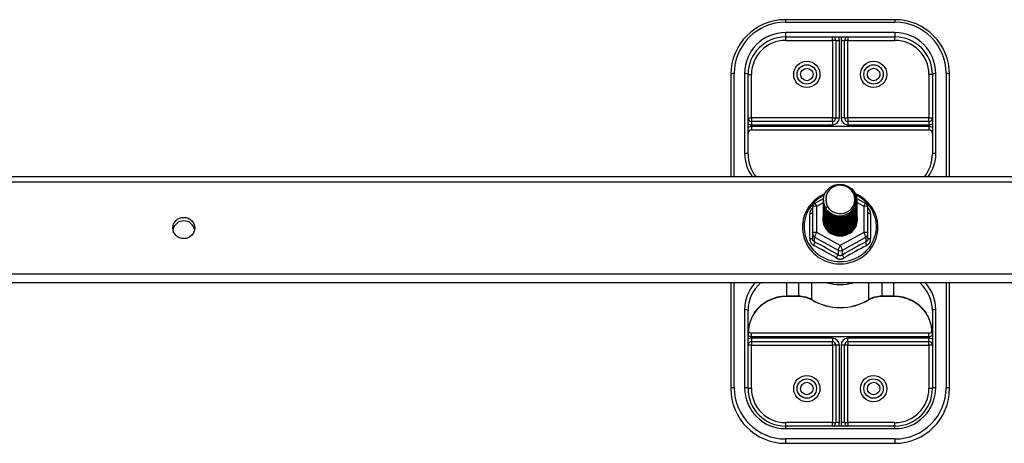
# Model space of a CAD drawing. Header units: inches. Extents: x 48.1 to 120.1, y 31.5 to 55.7.
# Tile 49 of 82: x 84.1 to 93.1, y 44.7 to 48.6. Entities that reach past the tile are written whole.
import ezdxf

# ---------------------------------------------------------------- set-up
doc = ezdxf.new("R2010")
doc.units = ezdxf.units.IN
doc.header["$MEASUREMENT"] = 0
doc.layers.add('Visible Edges(ANSI)', color=7, linetype='Continuous', lineweight=25)
doc.layers.add('Visible Tangent Edges(ANSI)', color=7, linetype='Continuous', lineweight=25)

msp = doc.modelspace()

# ---------------------------------------------------------------- linework, layer by layer
at = {"layer": 'Visible Edges(ANSI)'}
for p, q in [((92.0538, 48.5901), (91.0538, 48.5901)), ((91.0538, 48.4326), (92.0538, 48.4326)), ((91.5145, 48.4011), (91.5145, 47.6929)), ((91.5932, 47.6929), (91.5932, 48.4011)), ((90.5538, 48.0901), (90.5538, 47.1565)), ((90.7113, 47.3608), (90.7113, 48.0901)), ((92.3963, 48.0901), (92.3963, 47.3608)), ((92.5538, 47.1565), (92.5538, 48.0901)), ((91.483, 47.6615), (90.7428, 47.6615)), ((92.3649, 47.6615), (91.6247, 47.6615)), ((90.7428, 47.5827), (92.3649, 47.5827)), ((64.5538, 47.1565), (118.5538, 47.1565)), ((91.3201, 46.9113), (91.401, 46.9565)), ((91.4003, 46.9415), (91.4003, 46.9419)), ((91.4003, 46.9289), (91.4003, 46.9293)), ((91.4003, 46.9164), (91.4003, 46.9168)), ((91.4003, 46.9038), (91.4003, 46.9043)), ((91.4003, 46.8913), (91.4003, 46.8917)), ((91.7058, 46.9569), (91.7876, 46.9113)), ((91.7074, 46.9352), (91.7074, 46.9356)), ((91.7074, 46.9227), (91.7074, 46.9231)), ((91.7074, 46.9101), (91.7074, 46.9105)), ((91.7074, 46.8976), (91.7074, 46.898)), ((91.2999, 46.8769), (91.2999, 46.6373)), ((91.4003, 46.8788), (91.4003, 46.8792)), ((91.4003, 46.8662), (91.4003, 46.8666)), ((91.4003, 46.8537), (91.4003, 46.8541)), ((91.4003, 46.8412), (91.4003, 46.8416)), ((91.4003, 46.8286), (91.4003, 46.829)), ((91.4003, 46.8161), (91.4003, 46.8165)), ((91.4003, 46.8035), (91.4003, 46.8039)), ((91.7074, 46.885), (91.7074, 46.8854)), ((91.7074, 46.8725), (91.7074, 46.8729)), ((91.7074, 46.86), (91.7074, 46.8604)), ((91.7074, 46.8474), (91.7074, 46.8478)), ((91.7074, 46.8349), (91.7074, 46.8353)), ((91.7074, 46.8223), (91.7074, 46.8228)), ((91.7074, 46.8098), (91.7074, 46.8102)), ((91.8078, 46.6373), (91.8078, 46.8769)), ((91.4003, 46.791), (91.4003, 46.7914)), ((91.4003, 46.7785), (91.4003, 46.7789)), ((91.4003, 46.7659), (91.4003, 46.7663)), ((91.7074, 46.7973), (91.7074, 46.7977)), ((91.7074, 46.7847), (91.7074, 46.7851)), ((91.7074, 46.7722), (91.7074, 46.7726)), ((91.2999, 46.6373), (91.2999, 46.5925)), ((91.5351, 46.6214), (91.5341, 46.6158)), ((91.8078, 46.5925), (91.8078, 46.6373)), ((118.5538, 46.1854), (64.5538, 46.1854)), ((90.5538, 46.1854), (90.5538, 45.22)), ((92.5538, 45.22), (92.5538, 46.1854)), ((91.0656, 46.0635), (91.1717, 46.0635)), ((91.9359, 46.0635), (92.042, 46.0635)), ((90.7113, 45.22), (90.7113, 45.9332)), ((92.3963, 45.9332), (92.3963, 45.22)), ((92.3649, 45.7274), (90.7428, 45.7274)), ((90.7428, 45.6486), (91.483, 45.6486)), ((91.6247, 45.6486), (92.3649, 45.6486)), ((91.5145, 45.6171), (91.5145, 44.909)), ((91.5932, 44.909), (91.5932, 45.6171)), ((92.0538, 44.8775), (91.0538, 44.8775)), ((91.0538, 44.72), (92.0538, 44.72))]:
    msp.add_line(p, q, dxfattribs=at)
at = {"layer": 'Visible Edges(ANSI)', "flags": 128}
for points in [[(90.7113, 47.3608), (90.7124, 47.3335), (90.7159, 47.3064), (90.7215, 47.2796), (90.7293, 47.2533), (90.7394, 47.2277), (90.7515, 47.2029), (90.7656, 47.1791), (90.7817, 47.1565)], [(92.326, 47.1565), (92.342, 47.1791), (92.3562, 47.2029), (92.3683, 47.2277), (92.3783, 47.2533), (92.3862, 47.2796), (92.3918, 47.3064), (92.3952, 47.3335), (92.3963, 47.3608)], [(91.4212, 46.8681), (91.4048, 46.9067), (91.4004, 46.9482), (91.4085, 46.9891), (91.4283, 47.0262), (91.4584, 47.0564), (91.4961, 47.0771), (91.5385, 47.0867), (91.5821, 47.0843), (91.6235, 47.0701), (91.6592, 47.0452), (91.6864, 47.0116), (91.7029, 46.9718), (91.7072, 46.9292), (91.6992, 46.8871), (91.6794, 46.8489), (91.6494, 46.8176), (91.6117, 46.7957), (91.5693, 46.7849), (91.5256, 46.7861), (91.4843, 46.7992), (91.4485, 46.8229), (91.4213, 46.8554), (91.4048, 46.8939), (91.4004, 46.9354)], [(91.4398, 46.8435), (91.4626, 46.8247), (91.4887, 46.8105), (91.5173, 46.8016), (91.5472, 46.7984), (91.5771, 46.801), (91.606, 46.8093), (91.6326, 46.8231), (91.6558, 46.8418), (91.6746, 46.8646), (91.6883, 46.8907), (91.6961, 46.919), (91.6978, 46.9482), (91.6933, 46.9771), (91.6826, 47.0045), (91.6663, 47.0291), (91.6451, 47.0498), (91.6198, 47.0657), (91.5917, 47.076), (91.5619, 47.0802), (91.532, 47.0782), (91.5033, 47.0699), (91.4773, 47.0557), (91.4551, 47.0364), (91.438, 47.0128)], [(91.4124, 46.9989), (91.3917, 46.989), (91.3716, 46.9778), (91.3524, 46.9654), (91.3341, 46.9517), (91.3168, 46.9369), (91.3005, 46.9209), (91.2854, 46.904), (91.2715, 46.8861), (91.2588, 46.8673), (91.2474, 46.8477), (91.2375, 46.8274), (91.2289, 46.8065), (91.2218, 46.7852), (91.2162, 46.7633), (91.2122, 46.7412), (91.2097, 46.7189), (91.2087, 46.6964), (91.2093, 46.6739), (91.2114, 46.6515), (91.2151, 46.6293), (91.2203, 46.6074), (91.227, 46.5859), (91.2352, 46.5649), (91.2448, 46.5445), (91.2559, 46.5247), (91.2682, 46.5057), (91.2818, 46.4876), (91.2967, 46.4704), (91.3127, 46.4542), (91.3297, 46.4391), (91.3478, 46.4251), (91.3668, 46.4124), (91.3866, 46.4009), (91.4072, 46.3907), (91.4284, 46.3819), (91.4502, 46.3744), (91.4724, 46.3684), (91.495, 46.3639), (91.5179, 46.3608), (91.5409, 46.3592), (91.5639, 46.3591), (91.587, 46.3605), (91.6098, 46.3634), (91.6325, 46.3678), (91.6547, 46.3736), (91.6766, 46.3808), (91.6979, 46.3895), (91.7185, 46.3995), (91.7384, 46.4109), (91.7575, 46.4235), (91.7757, 46.4373), (91.7929, 46.4523), (91.8091, 46.4683), (91.8241, 46.4854), (91.8378, 46.5034), (91.8504, 46.5223), (91.8615, 46.542), (91.8713, 46.5623), (91.8797, 46.5833), (91.8866, 46.6047), (91.892, 46.6266), (91.8959, 46.6488), (91.8982, 46.6711), (91.899, 46.6936)], [(91.438, 47.0128), (91.4367, 47.0103), (91.4355, 47.0077), (91.4343, 47.0052), (91.4332, 47.0026), (91.4322, 47), (91.4312, 46.9973), (91.4303, 46.9947), (91.4294, 46.992), (91.4286, 46.9893), (91.4279, 46.9866), (91.4272, 46.9838), (91.4266, 46.9811), (91.426, 46.9783), (91.4255, 46.9756), (91.4251, 46.9728), (91.4247, 46.97), (91.4244, 46.9672), (91.4242, 46.9644), (91.424, 46.9616), (91.4239, 46.9588), (91.4238, 46.956), (91.4239, 46.9532), (91.424, 46.9504), (91.4241, 46.9476)], [(91.899, 46.6936), (91.8981, 46.7178), (91.8954, 46.7419), (91.8909, 46.7658), (91.8846, 46.7892), (91.8766, 46.8122), (91.8669, 46.8345), (91.8556, 46.8561), (91.8427, 46.8768), (91.8283, 46.8965), (91.8124, 46.9152), (91.7953, 46.9327), (91.7768, 46.949), (91.7573, 46.964), (91.7366, 46.9775), (91.715, 46.9895), (91.6926, 47)], [(91.4003, 46.9415), (91.4004, 46.937), (91.4006, 46.9325), (91.4009, 46.928), (91.4014, 46.9236), (91.4021, 46.9192), (91.4029, 46.9147), (91.4038, 46.9104), (91.4049, 46.906), (91.4061, 46.9017), (91.4074, 46.8974), (91.4089, 46.8931), (91.4105, 46.8889), (91.4123, 46.8848), (91.4141, 46.8807), (91.4162, 46.8766), (91.4183, 46.8727), (91.4206, 46.8688), (91.423, 46.8649), (91.4255, 46.8611), (91.4281, 46.8574), (91.4309, 46.8538), (91.4337, 46.8503), (91.4367, 46.8468), (91.4398, 46.8435)], [(91.4003, 46.9289), (91.4016, 46.9098), (91.4055, 46.891), (91.412, 46.8729), (91.4209, 46.8557), (91.432, 46.8398), (91.4453, 46.8255), (91.4604, 46.813), (91.4771, 46.8024), (91.4951, 46.7941), (91.5141, 46.7881), (91.5338, 46.7846), (91.5538, 46.7836), (91.5739, 46.7851), (91.5936, 46.7892), (91.6126, 46.7957), (91.6306, 46.8045), (91.6473, 46.8156), (91.6624, 46.8286), (91.6756, 46.8435), (91.6868, 46.8599), (91.6957, 46.8776), (91.7021, 46.8962), (91.7061, 46.9155), (91.7074, 46.9352)], [(91.4003, 46.9164), (91.4016, 46.8973), (91.4055, 46.8785), (91.412, 46.8603), (91.4209, 46.8432), (91.432, 46.8273), (91.4453, 46.813), (91.4604, 46.8004), (91.4771, 46.7899), (91.4951, 46.7816), (91.5141, 46.7756), (91.5338, 46.772), (91.5538, 46.771), (91.5739, 46.7726), (91.5936, 46.7766), (91.6126, 46.7831), (91.6306, 46.792), (91.6473, 46.803), (91.6624, 46.8161), (91.6756, 46.831), (91.6868, 46.8474), (91.6957, 46.865), (91.7021, 46.8837), (91.7061, 46.903), (91.7074, 46.9227)], [(91.4003, 46.9038), (91.4016, 46.8847), (91.4055, 46.8659), (91.412, 46.8478), (91.4209, 46.8306), (91.432, 46.8148), (91.4453, 46.8004), (91.4604, 46.7879), (91.4771, 46.7773), (91.4951, 46.769), (91.5141, 46.763), (91.5338, 46.7595), (91.5538, 46.7585), (91.5739, 46.76), (91.5936, 46.7641), (91.6126, 46.7706), (91.6306, 46.7794), (91.6473, 46.7905), (91.6624, 46.8036), (91.6756, 46.8184), (91.6868, 46.8348), (91.6957, 46.8525), (91.7021, 46.8712), (91.7061, 46.8905), (91.7074, 46.9101)], [(91.4003, 46.8913), (91.4016, 46.8722), (91.4055, 46.8534), (91.412, 46.8353), (91.4209, 46.8181), (91.432, 46.8022), (91.4453, 46.7879), (91.4604, 46.7753), (91.4771, 46.7648), (91.4951, 46.7565), (91.5141, 46.7505), (91.5338, 46.747), (91.5538, 46.746), (91.5739, 46.7475), (91.5936, 46.7515), (91.6126, 46.758), (91.6306, 46.7669), (91.6473, 46.778), (91.6624, 46.791), (91.6756, 46.8059), (91.6868, 46.8223), (91.6957, 46.84), (91.7021, 46.8586), (91.7061, 46.8779), (91.7074, 46.8976)], [(91.7072, 46.9291), (91.7067, 46.9089), (91.7034, 46.889), (91.6974, 46.8697), (91.6888, 46.8513), (91.6778, 46.8342), (91.6645, 46.8187), (91.6493, 46.805), (91.6323, 46.7934), (91.614, 46.7841), (91.5945, 46.7773), (91.5743, 46.773), (91.5537, 46.7715), (91.5332, 46.7725), (91.513, 46.7763), (91.4935, 46.7826), (91.4752, 46.7913), (91.4582, 46.8024), (91.443, 46.8156), (91.4298, 46.8306), (91.4188, 46.8471), (91.4102, 46.865), (91.4042, 46.8838), (91.4009, 46.9032), (91.4004, 46.9229)], [(91.7072, 46.9166), (91.7067, 46.8964), (91.7034, 46.8765), (91.6974, 46.8571), (91.6888, 46.8388), (91.6778, 46.8216), (91.6645, 46.8061), (91.6493, 46.7924), (91.6323, 46.7809), (91.614, 46.7716), (91.5945, 46.7648), (91.5743, 46.7605), (91.5537, 46.7589), (91.5332, 46.76), (91.513, 46.7637), (91.4935, 46.77), (91.4752, 46.7788), (91.4582, 46.7899), (91.443, 46.803), (91.4298, 46.818), (91.4188, 46.8346), (91.4102, 46.8525), (91.4042, 46.8713), (91.4009, 46.8907), (91.4004, 46.9103)], [(91.7072, 46.904), (91.7067, 46.8839), (91.7034, 46.8639), (91.6974, 46.8446), (91.6888, 46.8262), (91.6778, 46.8091), (91.6645, 46.7936), (91.6493, 46.7799), (91.6323, 46.7683), (91.614, 46.759), (91.5945, 46.7522), (91.5743, 46.748), (91.5537, 46.7464), (91.5332, 46.7475), (91.513, 46.7512), (91.4935, 46.7575), (91.4752, 46.7663), (91.4582, 46.7773), (91.443, 46.7905), (91.4298, 46.8055), (91.4188, 46.8221), (91.4102, 46.8399), (91.4042, 46.8587), (91.4009, 46.8781), (91.4004, 46.8978)], [(91.7072, 46.8915), (91.7067, 46.8713), (91.7034, 46.8514), (91.6974, 46.8321), (91.6888, 46.8137), (91.6778, 46.7966), (91.6645, 46.781), (91.6493, 46.7674), (91.6323, 46.7558), (91.614, 46.7465), (91.5945, 46.7397), (91.5743, 46.7354), (91.5537, 46.7338), (91.5332, 46.7349), (91.513, 46.7386), (91.4935, 46.745), (91.4752, 46.7537), (91.4582, 46.7648), (91.443, 46.7779), (91.4298, 46.7929), (91.4188, 46.8095), (91.4102, 46.8274), (91.4042, 46.8462), (91.4009, 46.8656), (91.4004, 46.8852)], [(91.4241, 46.9476), (91.424, 46.9448), (91.4239, 46.942), (91.4239, 46.9392), (91.424, 46.9364), (91.4241, 46.9336), (91.4243, 46.9308), (91.4245, 46.928), (91.4248, 46.9252), (91.4252, 46.9225), (91.4257, 46.9197), (91.4262, 46.9169), (91.4267, 46.9142), (91.4274, 46.9114), (91.4281, 46.9087), (91.4288, 46.906), (91.4296, 46.9033), (91.4305, 46.9006), (91.4315, 46.898), (91.4325, 46.8953), (91.4335, 46.8927), (91.4346, 46.8901), (91.4358, 46.8876), (91.437, 46.885), (91.4383, 46.8825)], [(91.4003, 46.8788), (91.4016, 46.8596), (91.4055, 46.8409), (91.412, 46.8227), (91.4209, 46.8056), (91.432, 46.7897), (91.4453, 46.7753), (91.4604, 46.7628), (91.4771, 46.7523), (91.4951, 46.7439), (91.5141, 46.738), (91.5338, 46.7344), (91.5538, 46.7334), (91.5739, 46.735), (91.5936, 46.739), (91.6126, 46.7455), (91.6306, 46.7544), (91.6473, 46.7654), (91.6624, 46.7785), (91.6756, 46.7933), (91.6868, 46.8098), (91.6957, 46.8274), (91.7021, 46.8461), (91.7061, 46.8654), (91.7074, 46.885)], [(91.4003, 46.8662), (91.4016, 46.8471), (91.4055, 46.8283), (91.412, 46.8102), (91.4209, 46.793), (91.432, 46.7771), (91.4453, 46.7628), (91.4604, 46.7503), (91.4771, 46.7397), (91.4951, 46.7314), (91.5141, 46.7254), (91.5338, 46.7219), (91.5538, 46.7209), (91.5739, 46.7224), (91.5936, 46.7265), (91.6126, 46.733), (91.6306, 46.7418), (91.6473, 46.7529), (91.6624, 46.7659), (91.6756, 46.7808), (91.6868, 46.7972), (91.6957, 46.8149), (91.7021, 46.8335), (91.7061, 46.8529), (91.7074, 46.8725)], [(91.4003, 46.8537), (91.4016, 46.8346), (91.4055, 46.8158), (91.412, 46.7977), (91.4209, 46.7805), (91.432, 46.7646), (91.4453, 46.7503), (91.4604, 46.7377), (91.4771, 46.7272), (91.4951, 46.7189), (91.5141, 46.7129), (91.5338, 46.7094), (91.5538, 46.7083), (91.5739, 46.7099), (91.5936, 46.7139), (91.6126, 46.7204), (91.6306, 46.7293), (91.6473, 46.7403), (91.6624, 46.7534), (91.6756, 46.7683), (91.6868, 46.7847), (91.6957, 46.8024), (91.7021, 46.821), (91.7061, 46.8403), (91.7074, 46.86)], [(91.4003, 46.8412), (91.4016, 46.822), (91.4055, 46.8032), (91.412, 46.7851), (91.4209, 46.768), (91.432, 46.7521), (91.4453, 46.7377), (91.4604, 46.7252), (91.4771, 46.7147), (91.4951, 46.7063), (91.5141, 46.7003), (91.5338, 46.6968), (91.5538, 46.6958), (91.5739, 46.6973), (91.5936, 46.7014), (91.6126, 46.7079), (91.6306, 46.7167), (91.6473, 46.7278), (91.6624, 46.7409), (91.6756, 46.7557), (91.6868, 46.7721), (91.6957, 46.7898), (91.7021, 46.8085), (91.7061, 46.8278), (91.7074, 46.8474)], [(91.4003, 46.8286), (91.4016, 46.8095), (91.4055, 46.7907), (91.412, 46.7726), (91.4209, 46.7554), (91.432, 46.7395), (91.4453, 46.7252), (91.4604, 46.7126), (91.4771, 46.7021), (91.4951, 46.6938), (91.5141, 46.6878), (91.5338, 46.6843), (91.5538, 46.6833), (91.5739, 46.6848), (91.5936, 46.6889), (91.6126, 46.6954), (91.6306, 46.7042), (91.6473, 46.7153), (91.6624, 46.7283), (91.6756, 46.7432), (91.6868, 46.7596), (91.6957, 46.7773), (91.7021, 46.7959), (91.7061, 46.8152), (91.7074, 46.8349)], [(91.4003, 46.8161), (91.4016, 46.797), (91.4055, 46.7782), (91.412, 46.76), (91.4209, 46.7429), (91.432, 46.727), (91.4453, 46.7127), (91.4604, 46.7001), (91.4771, 46.6896), (91.4951, 46.6813), (91.5141, 46.6753), (91.5338, 46.6717), (91.5538, 46.6707), (91.5739, 46.6723), (91.5936, 46.6763), (91.6126, 46.6828), (91.6306, 46.6917), (91.6473, 46.7027), (91.6624, 46.7158), (91.6756, 46.7306), (91.6868, 46.7471), (91.6957, 46.7647), (91.7021, 46.7834), (91.7061, 46.8027), (91.7074, 46.8223)], [(91.4003, 46.8035), (91.4016, 46.7844), (91.4055, 46.7656), (91.412, 46.7475), (91.4209, 46.7303), (91.432, 46.7145), (91.4453, 46.7001), (91.4604, 46.6876), (91.4771, 46.677), (91.4951, 46.6687), (91.5141, 46.6627), (91.5338, 46.6592), (91.5538, 46.6582), (91.5739, 46.6597), (91.5936, 46.6638), (91.6126, 46.6703), (91.6306, 46.6791), (91.6473, 46.6902), (91.6624, 46.7032), (91.6756, 46.7181), (91.6868, 46.7345), (91.6957, 46.7522), (91.7021, 46.7709), (91.7061, 46.7902), (91.7074, 46.8098)], [(91.7072, 46.879), (91.7067, 46.8588), (91.7034, 46.8388), (91.6974, 46.8195), (91.6888, 46.8011), (91.6778, 46.784), (91.6645, 46.7685), (91.6493, 46.7548), (91.6323, 46.7432), (91.614, 46.734), (91.5945, 46.7271), (91.5743, 46.7229), (91.5537, 46.7213), (91.5332, 46.7224), (91.513, 46.7261), (91.4935, 46.7324), (91.4752, 46.7412), (91.4582, 46.7522), (91.443, 46.7654), (91.4298, 46.7804), (91.4188, 46.797), (91.4102, 46.8148), (91.4042, 46.8336), (91.4009, 46.8531), (91.4004, 46.8727)], [(91.7072, 46.8664), (91.7067, 46.8462), (91.7034, 46.8263), (91.6974, 46.807), (91.6888, 46.7886), (91.6778, 46.7715), (91.6645, 46.756), (91.6493, 46.7423), (91.6323, 46.7307), (91.614, 46.7214), (91.5945, 46.7146), (91.5743, 46.7104), (91.5537, 46.7088), (91.5332, 46.7098), (91.513, 46.7136), (91.4935, 46.7199), (91.4752, 46.7286), (91.4582, 46.7397), (91.443, 46.7529), (91.4298, 46.7679), (91.4188, 46.7845), (91.4102, 46.8023), (91.4042, 46.8211), (91.4009, 46.8405), (91.4004, 46.8602)], [(91.7072, 46.8539), (91.7067, 46.8337), (91.7034, 46.8138), (91.6974, 46.7944), (91.6888, 46.7761), (91.6778, 46.759), (91.6645, 46.7434), (91.6493, 46.7297), (91.6323, 46.7182), (91.614, 46.7089), (91.5945, 46.7021), (91.5743, 46.6978), (91.5537, 46.6962), (91.5332, 46.6973), (91.513, 46.701), (91.4935, 46.7073), (91.4752, 46.7161), (91.4582, 46.7272), (91.443, 46.7403), (91.4298, 46.7553), (91.4188, 46.7719), (91.4102, 46.7898), (91.4042, 46.8086), (91.4009, 46.828), (91.4004, 46.8476)], [(91.7072, 46.8414), (91.7067, 46.8212), (91.7034, 46.8012), (91.6974, 46.7819), (91.6888, 46.7635), (91.6778, 46.7464), (91.6645, 46.7309), (91.6493, 46.7172), (91.6323, 46.7056), (91.614, 46.6963), (91.5945, 46.6895), (91.5743, 46.6853), (91.5537, 46.6837), (91.5332, 46.6848), (91.513, 46.6885), (91.4935, 46.6948), (91.4752, 46.7036), (91.4582, 46.7146), (91.443, 46.7278), (91.4298, 46.7428), (91.4188, 46.7594), (91.4102, 46.7772), (91.4042, 46.796), (91.4009, 46.8154), (91.4004, 46.8351)], [(91.7072, 46.8288), (91.7067, 46.8086), (91.7034, 46.7887), (91.6974, 46.7694), (91.6888, 46.751), (91.6778, 46.7339), (91.6645, 46.7183), (91.6493, 46.7047), (91.6323, 46.6931), (91.614, 46.6838), (91.5945, 46.677), (91.5743, 46.6727), (91.5537, 46.6711), (91.5332, 46.6722), (91.513, 46.676), (91.4935, 46.6823), (91.4752, 46.691), (91.4582, 46.7021), (91.443, 46.7152), (91.4298, 46.7303), (91.4188, 46.7468), (91.4102, 46.7647), (91.4042, 46.7835), (91.4009, 46.8029), (91.4004, 46.8225)], [(91.7072, 46.8163), (91.7067, 46.7961), (91.7034, 46.7762), (91.6974, 46.7568), (91.6888, 46.7384), (91.6778, 46.7213), (91.6645, 46.7058), (91.6493, 46.6921), (91.6323, 46.6805), (91.614, 46.6713), (91.5945, 46.6644), (91.5743, 46.6602), (91.5537, 46.6586), (91.5332, 46.6597), (91.513, 46.6634), (91.4935, 46.6697), (91.4752, 46.6785), (91.4582, 46.6896), (91.443, 46.7027), (91.4298, 46.7177), (91.4188, 46.7343), (91.4102, 46.7522), (91.4042, 46.771), (91.4009, 46.7904), (91.4004, 46.81)], [(91.7072, 46.8037), (91.7067, 46.7836), (91.7034, 46.7636), (91.6974, 46.7443), (91.6888, 46.7259), (91.6778, 46.7088), (91.6645, 46.6933), (91.6493, 46.6796), (91.6323, 46.668), (91.614, 46.6587), (91.5945, 46.6519), (91.5743, 46.6477), (91.5537, 46.6461), (91.5332, 46.6471), (91.513, 46.6509), (91.4935, 46.6572), (91.4752, 46.6659), (91.4582, 46.677), (91.443, 46.6902), (91.4298, 46.7052), (91.4188, 46.7218), (91.4102, 46.7396), (91.4042, 46.7584), (91.4009, 46.7778), (91.4004, 46.7975)], [(91.4383, 46.8825), (91.4376, 46.8819), (91.4369, 46.8813), (91.4362, 46.8807), (91.4355, 46.8801), (91.4348, 46.8795), (91.434, 46.8789), (91.4333, 46.8783), (91.4326, 46.8777), (91.4319, 46.8771), (91.4312, 46.8765), (91.4305, 46.8759), (91.4298, 46.8753), (91.429, 46.8747), (91.4283, 46.8741), (91.4276, 46.8735), (91.4269, 46.8729), (91.4262, 46.8723), (91.4255, 46.8717), (91.4248, 46.8711), (91.424, 46.8705), (91.4233, 46.8699), (91.4226, 46.8693), (91.4219, 46.8687), (91.4212, 46.8681)], [(91.4003, 46.791), (91.4016, 46.7719), (91.4055, 46.7531), (91.412, 46.735), (91.4209, 46.7178), (91.432, 46.7019), (91.4453, 46.6876), (91.4604, 46.675), (91.4771, 46.6645), (91.4951, 46.6562), (91.5141, 46.6502), (91.5338, 46.6467), (91.5538, 46.6457), (91.5739, 46.6472), (91.5936, 46.6512), (91.6126, 46.6577), (91.6306, 46.6666), (91.6473, 46.6776), (91.6624, 46.6907), (91.6756, 46.7056), (91.6868, 46.722), (91.6957, 46.7397), (91.7021, 46.7583), (91.7061, 46.7776), (91.7074, 46.7973)], [(91.4003, 46.7785), (91.4016, 46.7593), (91.4055, 46.7406), (91.412, 46.7224), (91.4209, 46.7053), (91.432, 46.6894), (91.4453, 46.675), (91.4604, 46.6625), (91.4771, 46.652), (91.4951, 46.6436), (91.5141, 46.6377), (91.5338, 46.6341), (91.5538, 46.6331), (91.5739, 46.6346), (91.5936, 46.6387), (91.6126, 46.6452), (91.6306, 46.6541), (91.6473, 46.6651), (91.6624, 46.6782), (91.6756, 46.693), (91.6868, 46.7094), (91.6957, 46.7271), (91.7021, 46.7458), (91.7061, 46.7651), (91.7074, 46.7847)], [(91.4003, 46.7659), (91.4016, 46.7468), (91.4055, 46.728), (91.412, 46.7099), (91.4209, 46.6927), (91.432, 46.6768), (91.4453, 46.6625), (91.4604, 46.65), (91.4771, 46.6394), (91.4951, 46.6311), (91.5141, 46.6251), (91.5338, 46.6216), (91.5538, 46.6206), (91.5739, 46.6221), (91.5936, 46.6262), (91.6126, 46.6327), (91.6306, 46.6415), (91.6473, 46.6526), (91.6624, 46.6656), (91.6756, 46.6805), (91.6868, 46.6969), (91.6957, 46.7146), (91.7021, 46.7332), (91.7061, 46.7525), (91.7074, 46.7722)], [(91.7072, 46.7912), (91.7067, 46.771), (91.7034, 46.7511), (91.6974, 46.7317), (91.6888, 46.7134), (91.6778, 46.6963), (91.6645, 46.6807), (91.6493, 46.6671), (91.6323, 46.6555), (91.614, 46.6462), (91.5945, 46.6394), (91.5743, 46.6351), (91.5537, 46.6335), (91.5332, 46.6346), (91.513, 46.6383), (91.4935, 46.6446), (91.4752, 46.6534), (91.4582, 46.6645), (91.443, 46.6776), (91.4298, 46.6926), (91.4188, 46.7092), (91.4102, 46.7271), (91.4042, 46.7459), (91.4009, 46.7653), (91.4004, 46.7849)], [(91.7072, 46.7787), (91.7067, 46.7585), (91.7034, 46.7385), (91.6974, 46.7192), (91.6888, 46.7008), (91.6778, 46.6837), (91.6645, 46.6682), (91.6493, 46.6545), (91.6323, 46.6429), (91.614, 46.6336), (91.5945, 46.6268), (91.5743, 46.6226), (91.5537, 46.621), (91.5332, 46.6221), (91.513, 46.6258), (91.4935, 46.6321), (91.4752, 46.6409), (91.4582, 46.6519), (91.443, 46.6651), (91.4298, 46.6801), (91.4188, 46.6967), (91.4102, 46.7145), (91.4042, 46.7333), (91.4009, 46.7527), (91.4004, 46.7724)], [(91.5341, 46.6158), (91.5272, 46.6169), (91.5203, 46.6184), (91.5136, 46.6201), (91.5069, 46.6221), (91.5003, 46.6243), (91.4939, 46.6269), (91.4876, 46.6297), (91.4814, 46.6329), (91.4753, 46.6363), (91.4694, 46.6399), (91.4637, 46.6438), (91.4582, 46.6479), (91.4529, 46.6523), (91.4478, 46.6569), (91.443, 46.6617), (91.4383, 46.6667), (91.4339, 46.6719), (91.4298, 46.6774), (91.4259, 46.683), (91.4223, 46.6887), (91.4189, 46.6946), (91.4159, 46.7006), (91.4131, 46.7068), (91.4106, 46.7131)], [(90.7689, 45.9086), (90.7814, 45.9259), (90.7951, 45.9425), (90.8098, 45.9582), (90.8254, 45.973), (90.842, 45.9869), (90.8595, 45.9997), (90.8777, 46.0115), (90.8967, 46.0222), (90.9164, 46.0317), (90.9366, 46.0401), (90.9573, 46.0472), (90.9785, 46.053), (91, 46.0576), (91.0217, 46.0609), (91.0436, 46.0629), (91.0656, 46.0635)], [(91.1717, 46.0635), (91.1881, 46.063), (91.2044, 46.0613), (91.2205, 46.0586), (91.2364, 46.0548), (91.252, 46.05), (91.2672, 46.0441), (91.2819, 46.0373), (91.2961, 46.0295)], [(91.2961, 46.0295), (91.3256, 46.0132), (91.3561, 45.999), (91.3876, 45.9868), (91.4199, 45.9768), (91.4528, 45.969), (91.4862, 45.9633), (91.52, 45.96), (91.5538, 45.9588), (91.5877, 45.96), (91.6214, 45.9633), (91.6548, 45.969), (91.6877, 45.9768), (91.72, 45.9868), (91.7515, 45.999), (91.7821, 46.0132), (91.8116, 46.0295)], [(91.8116, 46.0295), (91.8258, 46.0373), (91.8405, 46.0441), (91.8557, 46.05), (91.8713, 46.0548), (91.8871, 46.0586), (91.9033, 46.0613), (91.9196, 46.063), (91.9359, 46.0635)], [(92.042, 46.0635), (92.064, 46.0629), (92.0859, 46.0609), (92.1077, 46.0576), (92.1292, 46.053), (92.1503, 46.0472), (92.1711, 46.0401), (92.1913, 46.0317), (92.2109, 46.0222), (92.2299, 46.0115), (92.2482, 45.9997), (92.2656, 45.9869), (92.2822, 45.973), (92.2979, 45.9582), (92.3126, 45.9425), (92.3262, 45.9259), (92.3388, 45.9086)], [(90.7689, 45.9086), (90.762, 45.8978), (90.7554, 45.8865), (90.7436, 45.8628), (90.7337, 45.838), (90.7256, 45.8124), (90.7193, 45.7862), (90.7148, 45.7596), (90.7122, 45.7327), (90.7113, 45.7059)], [(92.3963, 45.7059), (92.3955, 45.7327), (92.3928, 45.7596), (92.3883, 45.7862), (92.3821, 45.8124), (92.374, 45.838), (92.364, 45.8628), (92.3522, 45.8865), (92.3457, 45.8978), (92.3388, 45.9086)]]:
    msp.add_lwpolyline(points, dxfattribs=at)
at = {"layer": 'Visible Edges(ANSI)'}
for centre in [(91.2487, 48.0901), (91.8589, 48.0901), (91.2487, 45.22), (91.8589, 45.22)]:
    msp.add_circle(centre, 0.0886, dxfattribs=at)
for centre, radius, start, end in [((91.0538, 48.0901), 0.5, 90, 180), ((92.0538, 48.0901), 0.5, 0, 90), ((91.0538, 48.0901), 0.3425, 90, 180), ((91.483, 48.4011), 0.0315, 0, 90), ((91.6247, 48.4011), 0.0315, 90, 180), ((92.0538, 48.0901), 0.3425, 0, 90), ((90.7428, 47.6929), 0.0315, 180, 270), ((91.483, 47.6929), 0.0315, 270, 0), ((91.6247, 47.6929), 0.0315, 180, 270), ((92.3649, 47.6929), 0.0315, 270, 0), ((90.7428, 47.5512), 0.0315, 90, 180), ((92.3649, 47.5512), 0.0315, 0, 90), ((91.3393, 46.8769), 0.0394, 119.17447, 180), ((91.7684, 46.8769), 0.0394, 0, 60.82553), ((90.7428, 45.7589), 0.0315, 201.14813, 270), ((92.3649, 45.7589), 0.0315, 270, 338.85185), ((90.7428, 45.6171), 0.0315, 90, 180), ((91.483, 45.6171), 0.0315, 0, 90), ((91.6247, 45.6171), 0.0315, 90, 180), ((92.3649, 45.6171), 0.0315, 0, 90), ((91.0538, 45.22), 0.5, 180, 270), ((91.0538, 45.22), 0.3425, 180, 270), ((92.0538, 45.22), 0.3425, 270, 0), ((92.0538, 45.22), 0.5, 270, 0), ((91.483, 44.909), 0.0315, 270, 0), ((91.6247, 44.909), 0.0315, 180, 270)]:
    msp.add_arc(centre, radius, start, end, dxfattribs=at)
for centre, major_axis, start_param, end_param in [((91.5538, 46.9479), (0.1339, 0), 3.671471, 8.899926), ((91.5538, 46.7671), (-0.1585, 0), 6.033204, 9.676411), ((91.5538, 46.9429), (0.1535, 0), 3.669461, 3.875388), ((85.5538, 46.655), (0.1005, 0), 0.164597, 2.976995)]:
    msp.add_ellipse(centre, major_axis=major_axis, ratio=0.966998, start_param=start_param, end_param=end_param, dxfattribs=at)
msp.add_ellipse((85.5538, 46.6869), major_axis=(-0.1005, 0), ratio=0.966998, dxfattribs=at)
at = {"layer": 'Visible Tangent Edges(ANSI)'}
for p, q in [((91.0538, 48.5901), (91.0538, 48.5666)), ((91.0538, 48.5666), (92.0538, 48.5666)), ((92.0538, 48.5901), (92.0538, 48.5666)), ((92.0538, 48.4721), (91.0538, 48.4721)), ((91.0538, 48.4721), (91.0538, 48.4326)), ((91.0538, 48.4326), (91.0538, 48.4011)), ((91.483, 48.4011), (91.483, 48.4326)), ((91.6247, 48.4326), (91.6247, 48.4011)), ((92.0538, 48.4721), (92.0538, 48.4326)), ((92.0538, 48.4011), (92.0538, 48.4326)), ((91.0538, 48.4011), (91.483, 48.4011)), ((91.483, 48.4011), (91.483, 47.6929)), ((91.5145, 48.4011), (91.483, 48.4011)), ((91.5145, 48.4011), (91.546, 48.4011)), ((91.546, 47.6929), (91.546, 48.4011)), ((91.5617, 48.4011), (91.5617, 47.6929)), ((91.5617, 48.4011), (91.5932, 48.4011)), ((91.6247, 48.4011), (91.5932, 48.4011)), ((91.6247, 48.4011), (92.0538, 48.4011)), ((91.6247, 47.6929), (91.6247, 48.4011)), ((90.5853, 47.1565), (90.5853, 48.0981)), ((90.6798, 48.0981), (90.6798, 47.3689)), ((90.7113, 48.0901), (90.7428, 48.0901)), ((90.7428, 47.6929), (90.7428, 48.0901)), ((92.3649, 48.0901), (92.3649, 47.6929)), ((92.3963, 48.0901), (92.3649, 48.0901)), ((92.4278, 47.3689), (92.4278, 48.0981)), ((92.5223, 48.0981), (92.5223, 47.1565)), ((90.7113, 47.6929), (90.7428, 47.6929)), ((91.483, 47.6929), (90.7428, 47.6929)), ((90.7428, 47.6929), (90.7428, 47.6615)), ((90.7428, 47.6615), (90.7428, 47.63)), ((90.7428, 47.63), (91.483, 47.63)), ((90.7428, 47.6142), (90.7428, 47.5827)), ((92.3649, 47.6142), (90.7428, 47.6142)), ((91.483, 47.6615), (91.483, 47.6929)), ((91.483, 47.6929), (91.5145, 47.6929)), ((91.483, 47.6615), (91.483, 47.63)), ((91.5145, 47.6929), (91.546, 47.6929)), ((91.5932, 47.6929), (91.5617, 47.6929)), ((91.5932, 47.6929), (91.6247, 47.6929)), ((92.3649, 47.6929), (91.6247, 47.6929)), ((91.6247, 47.6929), (91.6247, 47.6615)), ((91.6247, 47.6615), (91.6247, 47.63)), ((91.6247, 47.63), (92.3649, 47.63)), ((92.3649, 47.6929), (92.3963, 47.6929)), ((92.3649, 47.6615), (92.3649, 47.6929)), ((92.3649, 47.6615), (92.3649, 47.63)), ((92.3649, 47.6142), (92.3649, 47.5827)), ((64.5538, 47.1099), (118.5538, 47.1099)), ((91.3393, 46.8869), (91.4003, 46.921)), ((91.7074, 46.921), (91.7684, 46.8869)), ((91.2757, 46.5896), (91.2757, 46.8168)), ((91.3393, 46.6473), (91.3393, 46.8869)), ((91.7684, 46.8869), (91.7684, 46.6473)), ((91.832, 46.8168), (91.832, 46.5896)), ((91.5538, 46.5275), (91.3393, 46.6473)), ((91.7684, 46.6473), (91.5538, 46.5275)), ((91.3196, 46.6043), (91.5341, 46.4845)), ((91.3196, 46.5595), (91.3196, 46.6043)), ((91.5735, 46.4845), (91.7881, 46.6043)), ((91.7881, 46.6043), (91.7881, 46.5595)), ((91.5341, 46.4845), (91.5341, 46.4397)), ((91.5735, 46.4397), (91.5735, 46.4845)), ((118.5538, 46.2638), (64.5538, 46.2638)), ((90.5853, 45.228), (90.5853, 46.1854)), ((91.0656, 46.0646), (91.0656, 46.1854)), ((91.1717, 46.1854), (91.1717, 46.0646)), ((91.2957, 46.0306), (91.2957, 46.1854)), ((91.812, 46.1854), (91.812, 46.0306)), ((91.9359, 46.0646), (91.9359, 46.1854)), ((92.042, 46.1854), (92.042, 46.0646)), ((92.5223, 46.1854), (92.5223, 45.228)), ((91.0656, 46.0646), (91.0656, 46.0635)), ((91.1717, 46.0646), (91.0656, 46.0646)), ((91.1717, 46.0646), (91.1717, 46.0635)), ((91.9359, 46.0646), (91.9359, 46.0635)), ((92.042, 46.0646), (91.9359, 46.0646)), ((92.042, 46.0646), (92.042, 46.0635)), ((90.6798, 45.9412), (90.6798, 45.228)), ((92.4278, 45.228), (92.4278, 45.9412)), ((90.7428, 45.6959), (90.7428, 45.7274)), ((92.3649, 45.6959), (92.3649, 45.7274)), ((90.7428, 45.6959), (92.3649, 45.6959)), ((91.483, 45.6801), (90.7428, 45.6801)), ((90.7428, 45.6801), (90.7428, 45.6486)), ((90.7428, 45.6486), (90.7428, 45.6171)), ((91.483, 45.6801), (91.483, 45.6486)), ((91.483, 45.6171), (91.483, 45.6486)), ((91.6247, 45.6486), (91.6247, 45.6801)), ((92.3649, 45.6801), (91.6247, 45.6801)), ((91.6247, 45.6486), (91.6247, 45.6171)), ((92.3649, 45.6486), (92.3649, 45.6801)), ((92.3649, 45.6171), (92.3649, 45.6486)), ((90.7428, 45.6171), (90.7113, 45.6171)), ((90.7428, 45.6171), (91.483, 45.6171)), ((90.7428, 45.22), (90.7428, 45.6171)), ((91.483, 45.6171), (91.483, 44.909)), ((91.5145, 45.6171), (91.483, 45.6171)), ((91.546, 45.6171), (91.5145, 45.6171)), ((91.546, 44.909), (91.546, 45.6171)), ((91.5932, 45.6171), (91.5617, 45.6171)), ((91.5617, 45.6171), (91.5617, 44.909)), ((91.6247, 45.6171), (91.5932, 45.6171)), ((91.6247, 45.6171), (92.3649, 45.6171)), ((91.6247, 44.909), (91.6247, 45.6171)), ((92.3649, 45.6171), (92.3649, 45.22)), ((92.3963, 45.6171), (92.3649, 45.6171)), ((90.7428, 45.22), (90.7113, 45.22)), ((92.3963, 45.22), (92.3649, 45.22)), ((91.483, 44.909), (91.0538, 44.909)), ((91.0538, 44.909), (91.0538, 44.8775)), ((91.0538, 44.8775), (91.0538, 44.854)), ((91.0538, 44.854), (92.0538, 44.854)), ((91.483, 44.8775), (91.483, 44.909)), ((91.483, 44.909), (91.5145, 44.909)), ((91.546, 44.909), (91.5145, 44.909)), ((91.5932, 44.909), (91.5617, 44.909)), ((91.5932, 44.909), (91.6247, 44.909)), ((92.0538, 44.909), (91.6247, 44.909)), ((91.6247, 44.909), (91.6247, 44.8775)), ((92.0538, 44.8775), (92.0538, 44.909)), ((92.0538, 44.854), (92.0538, 44.8775)), ((92.0538, 44.7595), (91.0538, 44.7595)), ((91.0538, 44.7595), (91.0538, 44.72)), ((92.0538, 44.7595), (92.0538, 44.72))]:
    msp.add_line(p, q, dxfattribs=at)
at = {"layer": 'Visible Tangent Edges(ANSI)', "flags": 128}
for points in [[(91.2999, 46.8694), (91.298, 46.8676), (91.2962, 46.8658), (91.2945, 46.8639), (91.2928, 46.862), (91.2912, 46.86), (91.2896, 46.8579), (91.2882, 46.8558), (91.2868, 46.8537), (91.2854, 46.8516), (91.2842, 46.8494), (91.283, 46.8471), (91.2819, 46.8449), (91.2809, 46.8426), (91.28, 46.8403), (91.2792, 46.838), (91.2785, 46.8357), (91.2778, 46.8333), (91.2772, 46.831), (91.2768, 46.8286), (91.2764, 46.8262), (91.2761, 46.8238), (91.2758, 46.8215), (91.2757, 46.8191), (91.2757, 46.8168)], [(91.832, 46.8168), (91.832, 46.8191), (91.8318, 46.8215), (91.8316, 46.8238), (91.8313, 46.8262), (91.8309, 46.8286), (91.8304, 46.831), (91.8298, 46.8333), (91.8292, 46.8357), (91.8284, 46.838), (91.8276, 46.8403), (91.8267, 46.8426), (91.8257, 46.8449), (91.8246, 46.8471), (91.8235, 46.8494), (91.8222, 46.8516), (91.8209, 46.8537), (91.8195, 46.8558), (91.818, 46.8579), (91.8165, 46.86), (91.8149, 46.862), (91.8132, 46.8639), (91.8115, 46.8658), (91.8096, 46.8676), (91.8078, 46.8694)], [(91.2757, 46.5896), (91.2757, 46.5863), (91.2759, 46.583), (91.2763, 46.5798), (91.2768, 46.5766), (91.2774, 46.5734), (91.2782, 46.5702), (91.2791, 46.5671), (91.2802, 46.5641), (91.2813, 46.5611), (91.2827, 46.5582), (91.2841, 46.5553), (91.2857, 46.5525), (91.2874, 46.5498), (91.2892, 46.5472), (91.2911, 46.5447), (91.2932, 46.5423), (91.2953, 46.54), (91.2976, 46.5378), (91.3, 46.5357), (91.3024, 46.5337), (91.305, 46.5318), (91.3076, 46.5301), (91.3102, 46.5285), (91.313, 46.527)], [(91.3196, 46.5595), (91.3181, 46.5602), (91.3167, 46.561), (91.3153, 46.5618), (91.314, 46.5628), (91.3127, 46.5638), (91.3115, 46.5648), (91.3103, 46.5659), (91.3091, 46.5671), (91.3081, 46.5684), (91.307, 46.5697), (91.3061, 46.5711), (91.3052, 46.5725), (91.3043, 46.5739), (91.3036, 46.5755), (91.3029, 46.577), (91.3023, 46.5786), (91.3017, 46.5803), (91.3012, 46.5819), (91.3008, 46.5836), (91.3005, 46.5854), (91.3002, 46.5871), (91.3, 46.5889), (91.2999, 46.5907), (91.2999, 46.5925)], [(91.8078, 46.5925), (91.8077, 46.5907), (91.8076, 46.5889), (91.8074, 46.5871), (91.8072, 46.5854), (91.8068, 46.5836), (91.8064, 46.5819), (91.8059, 46.5803), (91.8054, 46.5786), (91.8048, 46.577), (91.8041, 46.5755), (91.8033, 46.5739), (91.8025, 46.5725), (91.8016, 46.5711), (91.8006, 46.5697), (91.7996, 46.5684), (91.7985, 46.5671), (91.7974, 46.5659), (91.7962, 46.5648), (91.795, 46.5638), (91.7937, 46.5628), (91.7923, 46.5618), (91.7909, 46.561), (91.7895, 46.5602), (91.7881, 46.5595)], [(91.7947, 46.527), (91.7974, 46.5285), (91.8001, 46.5301), (91.8027, 46.5318), (91.8052, 46.5337), (91.8077, 46.5357), (91.8101, 46.5378), (91.8123, 46.54), (91.8145, 46.5423), (91.8165, 46.5447), (91.8184, 46.5472), (91.8203, 46.5498), (91.822, 46.5525), (91.8235, 46.5553), (91.825, 46.5582), (91.8263, 46.5611), (91.8275, 46.5641), (91.8285, 46.5671), (91.8295, 46.5702), (91.8302, 46.5734), (91.8309, 46.5766), (91.8314, 46.5798), (91.8317, 46.583), (91.8319, 46.5863), (91.832, 46.5896)], [(91.5165, 46.4134), (91.5193, 46.4118), (91.5222, 46.4103), (91.5252, 46.4089), (91.5282, 46.4076), (91.5313, 46.4065), (91.5345, 46.4055), (91.5376, 46.4047), (91.5408, 46.404), (91.5441, 46.4035), (91.5473, 46.4031), (91.5506, 46.4029), (91.5539, 46.4028), (91.5571, 46.4029), (91.5604, 46.4031), (91.5637, 46.4035), (91.5669, 46.404), (91.5701, 46.4047), (91.5732, 46.4055), (91.5764, 46.4065), (91.5795, 46.4076), (91.5825, 46.4089), (91.5855, 46.4103), (91.5883, 46.4118), (91.5912, 46.4134)], [(91.5735, 46.4397), (91.572, 46.4388), (91.5705, 46.4379), (91.5689, 46.4371), (91.5673, 46.4364), (91.5657, 46.4358), (91.5641, 46.4352), (91.5624, 46.4347), (91.5607, 46.4344), (91.559, 46.4341), (91.5573, 46.4338), (91.5556, 46.4337), (91.5538, 46.4337), (91.5521, 46.4337), (91.5504, 46.4338), (91.5487, 46.4341), (91.547, 46.4344), (91.5453, 46.4347), (91.5436, 46.4352), (91.542, 46.4358), (91.5403, 46.4364), (91.5387, 46.4371), (91.5372, 46.4379), (91.5356, 46.4388), (91.5341, 46.4397)], [(90.7692, 45.9096), (90.7644, 45.9022), (90.7598, 45.8947), (90.7554, 45.887), (90.7512, 45.8791), (90.7472, 45.8711), (90.7435, 45.8629), (90.74, 45.8547), (90.7366, 45.8464), (90.7335, 45.838), (90.7306, 45.8295), (90.728, 45.8209), (90.7255, 45.8123), (90.7232, 45.8036), (90.7211, 45.7949), (90.7192, 45.7861), (90.7176, 45.7772), (90.7161, 45.7683), (90.7148, 45.7594), (90.7137, 45.7505), (90.7129, 45.7416), (90.7122, 45.7326), (90.7117, 45.7237), (90.7114, 45.7148), (90.7113, 45.7059)], [(92.3963, 45.7059), (92.3963, 45.7148), (92.396, 45.7237), (92.3955, 45.7326), (92.3948, 45.7416), (92.3939, 45.7505), (92.3928, 45.7594), (92.3916, 45.7683), (92.3901, 45.7772), (92.3884, 45.7861), (92.3865, 45.7949), (92.3845, 45.8036), (92.3822, 45.8123), (92.3797, 45.8209), (92.377, 45.8295), (92.3741, 45.838), (92.371, 45.8464), (92.3677, 45.8547), (92.3642, 45.8629), (92.3604, 45.8711), (92.3564, 45.8791), (92.3523, 45.887), (92.3479, 45.8947), (92.3433, 45.9022), (92.3385, 45.9096)]]:
    msp.add_lwpolyline(points, dxfattribs=at)
at = {"layer": 'Visible Tangent Edges(ANSI)'}
for centre, radius in [((91.2487, 48.0901), 0.1201), ((91.8589, 48.0901), 0.1201), ((91.2487, 48.0901), 0.0571), ((91.8589, 48.0901), 0.0571), ((91.2487, 45.22), 0.1201), ((91.2487, 45.22), 0.0571), ((91.8589, 45.22), 0.1201), ((91.8589, 45.22), 0.0571)]:
    msp.add_circle(centre, radius, dxfattribs=at)
for centre, radius, start, end in [((91.0538, 48.0981), 0.4685, 90, 180), ((92.0538, 48.0981), 0.4685, 0, 90), ((91.0538, 48.0981), 0.374, 90, 180), ((91.483, 48.4011), 0.063, 0, 30), ((91.6247, 48.4011), 0.063, 150, 180), ((92.0538, 48.0981), 0.374, 0, 90), ((91.0538, 48.0901), 0.311, 90, 180), ((92.0538, 48.0901), 0.311, 0, 90), ((90.7428, 47.6929), 0.063, 240, 270), ((90.7428, 47.5512), 0.063, 90, 120), ((91.483, 47.6929), 0.063, 270, 0), ((91.6247, 47.6929), 0.063, 180, 270), ((92.3649, 47.6929), 0.063, 270, 300), ((92.3649, 47.5512), 0.063, 60, 90), ((90.7428, 45.7589), 0.063, 240, 270), ((90.7428, 45.6171), 0.063, 90, 120), ((91.483, 45.6171), 0.063, 0, 90), ((91.6247, 45.6171), 0.063, 90, 180), ((92.3649, 45.7589), 0.063, 270, 300), ((92.3649, 45.6171), 0.063, 60, 90), ((91.0538, 45.228), 0.4685, 180, 270), ((91.0538, 45.228), 0.374, 180, 270), ((91.0538, 45.22), 0.311, 180, 270), ((92.0538, 45.228), 0.4685, 270, 0), ((92.0538, 45.228), 0.374, 270, 0), ((92.0538, 45.22), 0.311, 270, 0), ((91.483, 44.909), 0.063, 330, 0), ((91.6247, 44.909), 0.063, 180, 210)]:
    msp.add_arc(centre, radius, start, end, dxfattribs=at)
for centre, major_axis, ratio, start_param, end_param in [((90.5853, 48.0901), (-0.0315, 0), 0.254784, 4.712389, 6.283185), ((90.6798, 48.0901), (0.0315, 0), 0.254784, 0, 1.570796), ((92.4278, 48.0901), (-0.0315, 0), 0.254784, 4.712389, 6.283185), ((92.5223, 48.0901), (0.0315, 0), 0.254784, 0, 1.570796), ((91.0656, 47.3689), (-0.3858, 0), 0.966998, 0, 0.605457), ((90.6798, 47.3608), (0.0315, 0), 0.254784, 0, 1.570796), ((92.042, 47.3689), (0.3858, 0), 0.966998, 5.677729, 6.283185), ((92.4278, 47.3608), (-0.0315, 0), 0.254784, 4.712389, 6.283185), ((91.5538, 46.6996), (0.3308, 0), 0.966998, 2.028566, 7.403327), ((91.3393, 46.8769), (-0.0192, 0.0344), 0.127392, 4.936728, 6.283185), ((91.7684, 46.8769), (0.0192, 0.0344), 0.127392, 0, 1.346458), ((91.2605, 46.8321), (0.0394, 0), 0.420933, 5.107073, 6.283185), ((91.3393, 46.8769), (-0.0394, 0), 0.254784, 4.712389, 6.283185), ((91.7684, 46.8769), (0.0394, 0), 0.254784, 0, 1.570796), ((91.8471, 46.8321), (-0.0394, 0), 0.420933, 0, 1.176113), ((91.3393, 46.6373), (-0.0394, 0), 0.254784, 4.712389, 6.283185), ((91.3393, 46.6373), (-0.0394, 0), 0.966998, 0, 1.047198), ((91.3393, 46.6373), (-0.0192, -0.0344), 0.127392, 4.48805, 6.058847), ((91.7684, 46.6373), (0.0394, 0), 0.254784, 0, 1.570796), ((91.7684, 46.6373), (0.0192, -0.0344), 0.127392, 0.224339, 1.795135), ((91.7684, 46.6373), (0.0394, 0), 0.966998, 5.235988, 6.283185), ((91.2605, 46.5925), (0.0394, 0), 0.080687, 5.107073, 6.283185), ((91.2999, 46.5265), (0.0178, 0.0351), 0.295528, 4.874003, 6.050115), ((91.4269, 46.323), (-0.6046, 0.361), 0.220649, 4.666525, 5.020223), ((91.6808, 46.323), (-0.6046, -0.361), 0.220649, 4.404555, 4.758253), ((91.8078, 46.5265), (-0.0178, 0.0351), 0.295528, 0.23307, 1.409183), ((91.8471, 46.5925), (-0.0394, 0), 0.080687, 0, 1.176113), ((91.4147, 46.3027), (0.5734, -0.3423), 0.220649, 1.524932, 1.878631), ((91.5538, 46.5175), (-0.0192, -0.0344), 0.127392, 4.48805, 6.058847), ((91.5538, 46.5175), (0.0394, 0), 0.966998, 4.18879, 5.235988), ((91.5538, 46.5175), (0.0192, -0.0344), 0.127392, 0.224339, 1.795135), ((91.6929, 46.3027), (0.5734, 0.3423), 0.220649, 1.262962, 1.61666), ((91.5145, 46.4068), (0.0205, 0.0336), 0.044718, 0.222707, 1.398819), ((91.5932, 46.4068), (-0.0205, 0.0336), 0.044718, 4.884366, 6.060479), ((91.0656, 45.9412), (-0.3858, 0), 0.966998, 5.569665, 6.283185), ((91.0656, 45.9332), (-0.3543, 0), 0.966998, 5.455899, 6.283185), ((91.5538, 46.647), (0.4921, 0), 0.966998, 4.466864, 4.957914), ((92.042, 45.9332), (0.3543, 0), 0.966998, 0, 0.827287), ((92.042, 45.9412), (0.3858, 0), 0.966998, 0, 0.71352), ((91.0656, 45.7219), (-0.3543, 0), 0.966998, 4.712389, 5.703682), ((91.1717, 45.8361), (-0.2362, 0), 0.966998, 4.160149, 4.712389), ((91.3122, 46.0565), (-0.0161, -0.0271), 0.133659, 6.062525, 6.283185), ((91.5538, 46.4358), (-0.4921, 0), 0.966998, 1.018556, 2.123037), ((91.7955, 46.0565), (0.0161, -0.0271), 0.133659, 0, 0.220661), ((91.9359, 45.8361), (-0.2362, 0), 0.966998, 4.712389, 5.264629), ((92.042, 45.7219), (-0.3543, 0), 0.966998, 3.721096, 4.712389), ((90.6798, 45.9332), (0.0315, 0), 0.254784, 0, 1.570796), ((90.7428, 45.9262), (0.0261, -0.0177), 0.213186, 0, 0.143295), ((92.3649, 45.9262), (-0.0261, -0.0177), 0.213186, 6.139891, 6.283185), ((92.4278, 45.9332), (-0.0315, 0), 0.254784, 4.712389, 6.283185), ((90.5853, 45.22), (-0.0315, 0), 0.254784, 4.712389, 6.283185), ((90.6798, 45.22), (0.0315, 0), 0.254784, 0, 1.570796), ((92.4278, 45.22), (-0.0315, 0), 0.254784, 4.712389, 6.283185), ((92.5223, 45.22), (0.0315, 0), 0.254784, 0, 1.570796)]:
    msp.add_ellipse(centre, major_axis=major_axis, ratio=ratio, start_param=start_param, end_param=end_param, dxfattribs=at)

doc.saveas('drawing.dxf')
